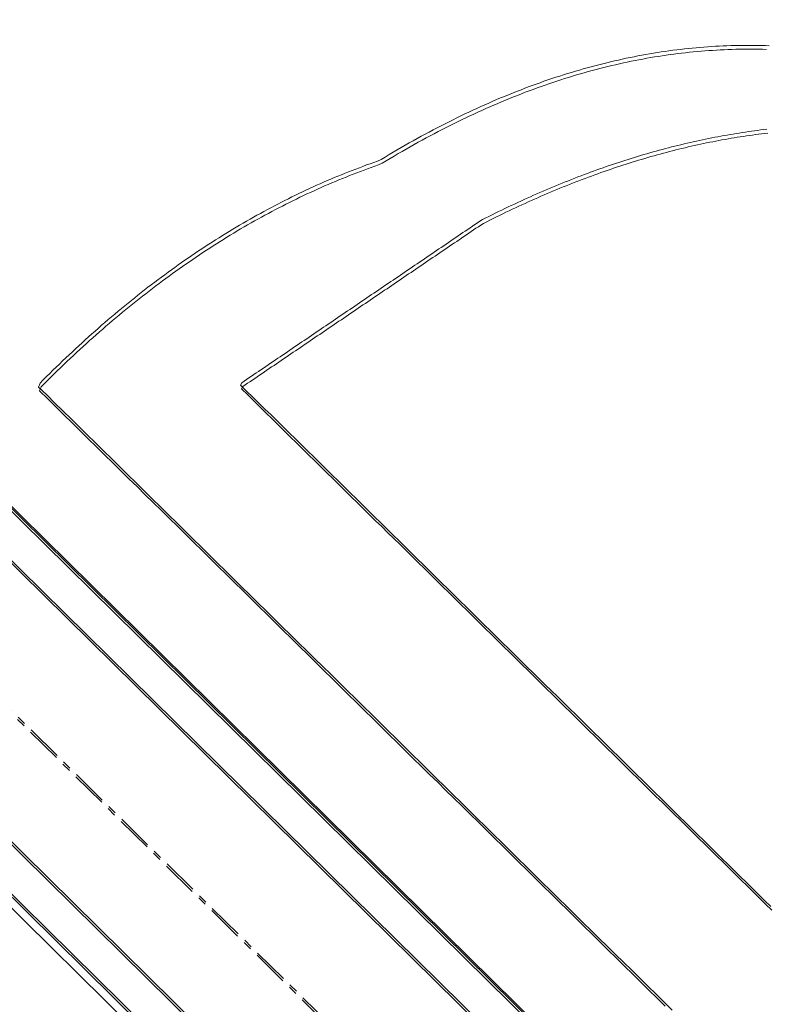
# Model space of a CAD drawing. Header units: millimetres. Extents: x 1589461 to 1701858, y 2333614 to 2610588.
# Tile 27 of 50: x 1598046 to 1598307, y 2354550 to 2354894. Entities that reach past the tile are written whole.
import ezdxf

# ---------------------------------------------------------------- set-up
doc = ezdxf.new("R2010")
doc.units = ezdxf.units.MM
doc.linetypes.add('zv001-h02-a-200-1-0001$0$Grid Line', pattern=[22.225, 12.7, -3.175, 3.175, -3.175])
doc.layers.add('isy-zv001-h02$0$A862-N-RLin', color=255, linetype='Continuous')
for name, color, linetype, lineweight in [('zv001-h02-a-200-1-0001$0$24_Innervegg', 7, 'Continuous', 0), ('zv001-h02-a-200-1-0001$0$271_Fast inventar', 7, 'Continuous', 0), ('zv001-h02-a-200-1-0001$0$822_Akselinjer', 7, 'Continuous', 0)]:
    doc.layers.add(name, color=color, linetype=linetype, lineweight=lineweight)

msp = doc.modelspace()

# ---------------------------------------------------------------- linework, layer by layer
at = {"layer": 'isy-zv001-h02$0$A862-N-RLin', "flags": 128}
msp.add_lwpolyline([(1605059.14, 2357780.64), (1603644.68, 2359173.38), (1603191.61, 2359619.48), (1602384.31, 2358799.89), (1601542.21, 2357944.97), (1600700.12, 2357090.06), (1599822.93, 2356199.52), (1598610.53, 2357393.88), (1596996.6, 2355755.58), (1598403.45, 2354369.66), (1600077.1, 2352720.9)], close=True, dxfattribs=at)
msp.add_lwpolyline([(1592691.77, 2351157.34), (1594626.8, 2350607.23), (1598297.66, 2354333.51), (1596926.42, 2355684.34), (1592772.45, 2351467.65)], dxfattribs=at)
at = {"layer": 'zv001-h02-a-200-1-0001$0$24_Innervegg'}
for p, q in [((1600079.49, 2352717.81), (1596998.94, 2355752.63)), ((1600079.85, 2352716.49), (1596999.29, 2355751.3)), ((1596989.81, 2355743.37), (1600070.37, 2352708.55)), ((1596990.17, 2355742.04), (1600070.73, 2352707.22)), ((1596940.69, 2355693.5), (1600021.25, 2352658.67)), ((1596941.04, 2355692.18), (1600021.61, 2352657.35)), ((1596931.56, 2355684.24), (1598302.87, 2354333.29)), ((1596931.92, 2355682.92), (1598303.23, 2354331.97))]:
    msp.add_line(p, q, dxfattribs=at)
at = {"layer": 'zv001-h02-a-200-1-0001$0$271_Fast inventar', "flags": 128}
for points in [[(1598308.41, 2354885.24), (1598307.07, 2354885.29), (1598305.73, 2354885.33), (1598304.38, 2354885.36), (1598303.05, 2354885.37), (1598301.7, 2354885.39), (1598300.37, 2354885.38), (1598299.02, 2354885.38), (1598297.67, 2354885.35), (1598296.33, 2354885.33), (1598294.99, 2354885.29), (1598293.64, 2354885.25), (1598292.29, 2354885.19), (1598290.94, 2354885.13), (1598289.6, 2354885.06), (1598288.25, 2354884.97), (1598286.9, 2354884.88), (1598285.55, 2354884.78), (1598284.21, 2354884.67), (1598282.86, 2354884.55), (1598281.5, 2354884.42), (1598280.15, 2354884.29), (1598278.8, 2354884.14), (1598277.45, 2354883.98), (1598276.1, 2354883.82), (1598274.73, 2354883.65), (1598273.38, 2354883.47), (1598272.03, 2354883.28), (1598270.67, 2354883.07), (1598269.32, 2354882.86), (1598267.95, 2354882.64), (1598266.6, 2354882.42), (1598265.24, 2354882.18), (1598263.88, 2354881.94), (1598262.52, 2354881.68), (1598261.16, 2354881.41), (1598259.8, 2354881.14), (1598258.44, 2354880.85), (1598257.07, 2354880.57), (1598255.71, 2354880.26), (1598254.35, 2354879.95), (1598252.99, 2354879.63), (1598251.62, 2354879.31), (1598250.26, 2354878.97), (1598248.89, 2354878.62), (1598247.52, 2354878.27), (1598246.15, 2354877.9), (1598244.79, 2354877.53), (1598243.42, 2354877.15), (1598242.05, 2354876.76), (1598240.68, 2354876.36), (1598239.31, 2354875.95), (1598237.93, 2354875.52), (1598236.56, 2354875.1), (1598235.19, 2354874.66), (1598233.82, 2354874.21), (1598232.45, 2354873.75), (1598231.07, 2354873.29), (1598229.69, 2354872.81), (1598228.32, 2354872.34), (1598226.95, 2354871.84), (1598225.57, 2354871.34), (1598224.19, 2354870.83), (1598222.82, 2354870.3), (1598221.43, 2354869.78), (1598220.06, 2354869.24), (1598218.68, 2354868.69), (1598217.29, 2354868.13), (1598215.92, 2354867.56), (1598214.53, 2354866.99), (1598213.15, 2354866.41), (1598211.77, 2354865.82), (1598210.38, 2354865.22), (1598209, 2354864.61), (1598207.61, 2354863.99), (1598206.23, 2354863.36), (1598204.84, 2354862.72), (1598203.46, 2354862.07), (1598202.06, 2354861.41), (1598200.68, 2354860.75), (1598199.29, 2354860.07), (1598197.9, 2354859.39), (1598196.51, 2354858.7), (1598195.12, 2354858), (1598193.73, 2354857.28), (1598192.33, 2354856.56), (1598190.94, 2354855.84), (1598189.55, 2354855.09), (1598188.16, 2354854.34), (1598186.77, 2354853.59), (1598185.37, 2354852.82), (1598183.98, 2354852.05), (1598182.58, 2354851.26), (1598181.18, 2354850.47), (1598179.79, 2354849.67), (1598178.39, 2354848.86), (1598176.99, 2354848.03), (1598175.59, 2354847.21), (1598174.19, 2354846.36), (1598172.79, 2354845.52), (1598171.47, 2354844.91), (1598170.21, 2354844.46), (1598168.94, 2354844.01), (1598167.68, 2354843.57), (1598166.43, 2354843.1), (1598165.17, 2354842.63), (1598163.91, 2354842.16), (1598162.66, 2354841.67), (1598161.41, 2354841.18), (1598160.16, 2354840.69), (1598158.92, 2354840.18), (1598157.66, 2354839.68), (1598156.41, 2354839.15), (1598155.17, 2354838.63), (1598153.93, 2354838.1), (1598152.69, 2354837.56), (1598151.45, 2354837.01), (1598150.21, 2354836.46), (1598148.97, 2354835.9), (1598147.74, 2354835.34), (1598146.5, 2354834.76), (1598145.27, 2354834.18), (1598144.04, 2354833.6), (1598142.8, 2354833), (1598141.58, 2354832.39), (1598140.35, 2354831.79), (1598139.12, 2354831.18), (1598137.9, 2354830.55), (1598136.68, 2354829.92), (1598135.45, 2354829.29), (1598134.24, 2354828.64), (1598133.02, 2354828), (1598131.8, 2354827.34), (1598130.59, 2354826.67), (1598129.37, 2354826), (1598128.16, 2354825.32), (1598126.95, 2354824.64), (1598125.74, 2354823.95), (1598124.53, 2354823.24), (1598123.32, 2354822.53), (1598122.12, 2354821.82), (1598120.91, 2354821.11), (1598119.71, 2354820.38), (1598118.51, 2354819.64), (1598117.31, 2354818.9), (1598116.11, 2354818.15), (1598114.92, 2354817.39), (1598113.72, 2354816.63), (1598112.52, 2354815.86), (1598111.33, 2354815.09), (1598110.14, 2354814.31), (1598108.95, 2354813.51), (1598107.76, 2354812.72), (1598106.58, 2354811.91), (1598105.4, 2354811.1), (1598104.21, 2354810.28), (1598103.03, 2354809.46), (1598101.85, 2354808.63), (1598100.67, 2354807.79), (1598099.49, 2354806.94), (1598098.32, 2354806.09), (1598097.14, 2354805.22), (1598095.97, 2354804.36), (1598094.79, 2354803.48), (1598093.63, 2354802.61), (1598092.45, 2354801.71), (1598091.29, 2354800.82), (1598090.12, 2354799.91), (1598088.96, 2354799), (1598087.8, 2354798.09), (1598086.64, 2354797.17), (1598085.48, 2354796.23), (1598084.32, 2354795.3), (1598083.16, 2354794.36), (1598082.01, 2354793.4), (1598080.86, 2354792.45), (1598079.7, 2354791.48), (1598078.55, 2354790.51), (1598077.39, 2354789.52), (1598076.25, 2354788.55), (1598075.1, 2354787.55), (1598073.96, 2354786.55), (1598072.82, 2354785.54), (1598071.67, 2354784.53), (1598070.53, 2354783.5), (1598069.39, 2354782.47), (1598068.26, 2354781.44), (1598067.11, 2354780.39), (1598065.98, 2354779.35), (1598064.85, 2354778.29), (1598063.72, 2354777.23), (1598062.58, 2354776.16), (1598061.45, 2354775.08), (1598060.33, 2354773.99), (1598059.2, 2354772.9), (1598058.08, 2354771.8), (1598056.95, 2354770.71), (1598055.83, 2354769.59), (1598054.71, 2354768.47), (1598053.59, 2354767.34), (1598053.04, 2354765.97), (1598055.88, 2354763.18), (1598058.72, 2354760.38), (1598061.56, 2354757.59), (1598064.4, 2354754.8), (1598067.23, 2354752.01), (1598070.08, 2354749.21), (1598072.92, 2354746.42), (1598075.75, 2354743.63), (1598078.6, 2354740.83), (1598081.44, 2354738.04), (1598084.28, 2354735.25), (1598087.11, 2354732.46), (1598089.96, 2354729.66), (1598092.8, 2354726.87), (1598095.63, 2354724.08), (1598098.47, 2354721.29), (1598101.32, 2354718.49), (1598104.15, 2354715.7), (1598106.99, 2354712.91), (1598109.84, 2354710.11), (1598112.67, 2354707.32), (1598115.51, 2354704.53), (1598118.36, 2354701.74), (1598121.19, 2354698.94), (1598124.03, 2354696.15), (1598126.87, 2354693.36), (1598129.71, 2354690.57), (1598132.55, 2354687.77), (1598135.39, 2354684.98), (1598138.23, 2354682.19), (1598141.07, 2354679.4), (1598143.91, 2354676.61), (1598146.75, 2354673.81), (1598149.59, 2354671.02), (1598152.43, 2354668.23), (1598155.27, 2354665.44), (1598158.11, 2354662.64), (1598160.95, 2354659.85), (1598163.79, 2354657.06), (1598166.63, 2354654.26), (1598169.47, 2354651.47), (1598172.31, 2354648.68), (1598175.14, 2354645.89), (1598177.99, 2354643.09), (1598180.83, 2354640.3), (1598183.66, 2354637.51), (1598186.51, 2354634.71), (1598189.35, 2354631.92), (1598192.18, 2354629.13), (1598195.03, 2354626.33), (1598197.87, 2354623.54), (1598200.7, 2354620.75), (1598203.54, 2354617.96), (1598206.39, 2354615.16), (1598209.22, 2354612.37), (1598212.06, 2354609.58), (1598214.91, 2354606.78), (1598217.74, 2354603.99), (1598220.58, 2354601.2), (1598223.43, 2354598.4), (1598226.26, 2354595.61), (1598229.1, 2354592.82), (1598231.94, 2354590.03), (1598234.78, 2354587.23), (1598237.62, 2354584.44), (1598240.46, 2354581.65), (1598243.3, 2354578.85), (1598246.14, 2354576.06), (1598248.98, 2354573.27), (1598251.82, 2354570.48), (1598254.66, 2354567.68), (1598257.5, 2354564.89), (1598260.34, 2354562.1), (1598263.18, 2354559.3), (1598266.02, 2354556.51), (1598268.86, 2354553.72), (1598271.7, 2354550.92), (1598274.54, 2354548.13)], [(1598307.42, 2354883.96), (1598306.09, 2354884), (1598304.74, 2354884.03), (1598303.41, 2354884.04), (1598302.06, 2354884.06), (1598300.73, 2354884.06), (1598299.38, 2354884.05), (1598298.03, 2354884.03), (1598296.69, 2354884), (1598295.35, 2354883.96), (1598294, 2354883.92), (1598292.65, 2354883.86), (1598291.3, 2354883.8), (1598289.96, 2354883.73), (1598288.61, 2354883.64), (1598287.26, 2354883.55), (1598285.91, 2354883.45), (1598284.57, 2354883.34), (1598283.22, 2354883.22), (1598281.86, 2354883.1), (1598280.5, 2354882.96), (1598279.16, 2354882.81), (1598277.81, 2354882.66), (1598276.46, 2354882.5), (1598275.09, 2354882.32), (1598273.74, 2354882.14), (1598272.39, 2354881.95), (1598271.03, 2354881.74), (1598269.68, 2354881.53), (1598268.31, 2354881.32), (1598266.96, 2354881.09), (1598265.6, 2354880.86), (1598264.24, 2354880.61), (1598262.88, 2354880.35), (1598261.52, 2354880.09), (1598260.16, 2354879.81), (1598258.8, 2354879.53), (1598257.43, 2354879.24), (1598256.07, 2354878.94), (1598254.71, 2354878.62), (1598253.35, 2354878.31), (1598251.98, 2354877.99), (1598250.62, 2354877.64), (1598249.25, 2354877.29), (1598247.88, 2354876.94), (1598246.51, 2354876.57), (1598245.15, 2354876.2), (1598243.78, 2354875.82), (1598242.41, 2354875.43), (1598241.04, 2354875.03), (1598239.67, 2354874.62), (1598238.29, 2354874.19), (1598236.92, 2354873.77), (1598235.55, 2354873.33), (1598234.18, 2354872.88), (1598232.8, 2354872.42), (1598231.43, 2354871.97), (1598230.05, 2354871.49), (1598228.68, 2354871.01), (1598227.3, 2354870.51), (1598225.93, 2354870.01), (1598224.55, 2354869.5), (1598223.17, 2354868.98), (1598221.79, 2354868.46), (1598220.42, 2354867.91), (1598219.04, 2354867.37), (1598217.65, 2354866.81), (1598216.27, 2354866.24), (1598214.89, 2354865.67), (1598213.51, 2354865.08), (1598212.13, 2354864.49), (1598210.74, 2354863.89), (1598209.35, 2354863.28), (1598207.97, 2354862.66), (1598206.59, 2354862.04), (1598205.2, 2354861.39), (1598203.82, 2354860.75), (1598202.42, 2354860.08), (1598201.04, 2354859.42), (1598199.65, 2354858.75), (1598198.26, 2354858.06), (1598196.87, 2354857.37), (1598195.48, 2354856.67), (1598194.09, 2354855.96), (1598192.69, 2354855.24), (1598191.3, 2354854.51), (1598189.91, 2354853.76), (1598188.52, 2354853.02), (1598187.13, 2354852.26), (1598185.73, 2354851.5), (1598184.33, 2354850.72), (1598182.93, 2354849.94), (1598181.54, 2354849.15), (1598180.15, 2354848.34), (1598178.75, 2354847.53), (1598177.35, 2354846.71), (1598175.95, 2354845.88), (1598174.55, 2354845.04), (1598173.15, 2354844.19), (1598171.83, 2354843.58), (1598170.57, 2354843.14), (1598169.3, 2354842.69), (1598168.04, 2354842.24), (1598166.79, 2354841.78), (1598165.53, 2354841.31), (1598164.27, 2354840.83), (1598163.02, 2354840.35), (1598161.77, 2354839.85), (1598160.51, 2354839.36), (1598159.27, 2354838.86), (1598158.02, 2354838.35), (1598156.77, 2354837.83), (1598155.53, 2354837.31), (1598154.29, 2354836.77), (1598153.04, 2354836.23), (1598151.8, 2354835.68), (1598150.56, 2354835.14), (1598149.33, 2354834.57), (1598148.1, 2354834.01), (1598146.86, 2354833.44), (1598145.63, 2354832.85), (1598144.39, 2354832.27), (1598143.16, 2354831.67), (1598141.94, 2354831.07), (1598140.71, 2354830.46), (1598139.48, 2354829.85), (1598138.26, 2354829.23), (1598137.04, 2354828.6), (1598135.81, 2354827.96), (1598134.6, 2354827.32), (1598133.37, 2354826.67), (1598132.16, 2354826.01), (1598130.95, 2354825.34), (1598129.73, 2354824.67), (1598128.52, 2354824), (1598127.31, 2354823.31), (1598126.1, 2354822.62), (1598124.89, 2354821.92), (1598123.68, 2354821.21), (1598122.48, 2354820.5), (1598121.27, 2354819.78), (1598120.07, 2354819.05), (1598118.87, 2354818.31), (1598117.67, 2354817.57), (1598116.47, 2354816.83), (1598115.28, 2354816.07), (1598114.08, 2354815.31), (1598112.88, 2354814.53), (1598111.69, 2354813.76), (1598110.5, 2354812.98), (1598109.31, 2354812.19), (1598108.12, 2354811.39), (1598106.94, 2354810.59), (1598105.76, 2354809.77), (1598104.56, 2354808.96), (1598103.39, 2354808.13), (1598102.21, 2354807.3), (1598101.03, 2354806.46), (1598099.85, 2354805.62), (1598098.67, 2354804.76), (1598097.5, 2354803.9), (1598096.33, 2354803.03), (1598095.15, 2354802.15), (1598093.99, 2354801.28), (1598092.81, 2354800.39), (1598091.65, 2354799.49), (1598090.48, 2354798.59), (1598089.32, 2354797.68), (1598088.16, 2354796.76), (1598087, 2354795.84), (1598085.84, 2354794.91), (1598084.68, 2354793.97), (1598083.52, 2354793.03), (1598082.37, 2354792.08), (1598081.22, 2354791.12), (1598080.06, 2354790.15), (1598078.91, 2354789.18), (1598077.75, 2354788.2), (1598076.61, 2354787.22), (1598075.46, 2354786.22), (1598074.32, 2354785.22), (1598073.18, 2354784.21), (1598072.03, 2354783.2), (1598070.89, 2354782.17), (1598069.75, 2354781.15), (1598068.61, 2354780.12), (1598067.47, 2354779.07), (1598066.34, 2354778.02), (1598065.2, 2354776.96), (1598064.07, 2354775.9), (1598062.94, 2354774.83), (1598061.81, 2354773.75), (1598060.69, 2354772.67), (1598059.56, 2354771.58), (1598058.43, 2354770.48), (1598057.31, 2354769.38), (1598056.19, 2354768.27), (1598055.07, 2354767.14), (1598053.95, 2354766.02), (1598053.4, 2354764.65), (1598056.24, 2354761.85), (1598059.08, 2354759.06), (1598061.92, 2354756.27), (1598064.76, 2354753.48), (1598067.59, 2354750.69), (1598070.44, 2354747.89), (1598073.28, 2354745.1), (1598076.11, 2354742.31), (1598078.96, 2354739.51), (1598081.8, 2354736.72), (1598084.63, 2354733.93), (1598087.47, 2354731.14), (1598090.32, 2354728.34), (1598093.15, 2354725.55), (1598095.99, 2354722.76), (1598098.83, 2354719.97), (1598101.67, 2354717.17), (1598104.51, 2354714.38), (1598107.35, 2354711.59), (1598110.19, 2354708.79), (1598113.03, 2354706), (1598115.87, 2354703.21), (1598118.71, 2354700.41), (1598121.55, 2354697.62), (1598124.39, 2354694.83), (1598127.23, 2354692.04), (1598130.07, 2354689.24), (1598132.91, 2354686.45), (1598135.75, 2354683.66), (1598138.59, 2354680.86), (1598141.43, 2354678.07), (1598144.27, 2354675.28), (1598147.1, 2354672.49), (1598149.95, 2354669.69), (1598152.79, 2354666.9), (1598155.62, 2354664.11), (1598158.47, 2354661.31), (1598161.31, 2354658.52), (1598164.14, 2354655.73), (1598166.99, 2354652.93), (1598169.83, 2354650.14), (1598172.67, 2354647.35), (1598175.5, 2354644.56), (1598178.35, 2354641.76), (1598181.19, 2354638.97), (1598184.02, 2354636.18), (1598186.87, 2354633.38), (1598189.71, 2354630.59), (1598192.54, 2354627.8), (1598195.39, 2354625), (1598198.23, 2354622.21), (1598201.06, 2354619.42), (1598203.9, 2354616.63), (1598206.75, 2354613.83), (1598209.58, 2354611.04), (1598212.42, 2354608.25), (1598215.27, 2354605.45), (1598218.1, 2354602.66), (1598220.94, 2354599.87), (1598223.79, 2354597.08), (1598226.62, 2354594.28), (1598229.46, 2354591.49), (1598232.3, 2354588.7), (1598235.14, 2354585.91), (1598237.98, 2354583.11), (1598240.82, 2354580.32), (1598243.66, 2354577.53), (1598246.5, 2354574.74), (1598249.34, 2354571.94), (1598252.18, 2354569.15), (1598255.02, 2354566.36), (1598257.86, 2354563.57), (1598260.7, 2354560.77), (1598263.54, 2354557.98), (1598266.38, 2354555.19), (1598269.22, 2354552.4), (1598272.06, 2354549.6)], [(1598307.53, 2354856.05), (1598306.47, 2354855.93), (1598305.4, 2354855.8), (1598304.33, 2354855.66), (1598303.28, 2354855.52), (1598302.21, 2354855.38), (1598301.14, 2354855.22), (1598300.08, 2354855.07), (1598299.01, 2354854.91), (1598297.95, 2354854.74), (1598296.88, 2354854.58), (1598295.81, 2354854.39), (1598294.74, 2354854.22), (1598293.67, 2354854.03), (1598292.6, 2354853.84), (1598291.53, 2354853.65), (1598290.46, 2354853.44), (1598289.39, 2354853.25), (1598288.31, 2354853.03), (1598287.24, 2354852.82), (1598286.17, 2354852.6), (1598285.09, 2354852.38), (1598284.01, 2354852.15), (1598282.94, 2354851.92), (1598281.86, 2354851.67), (1598280.78, 2354851.43), (1598279.71, 2354851.18), (1598278.63, 2354850.93), (1598277.55, 2354850.67), (1598276.46, 2354850.41), (1598275.39, 2354850.14), (1598274.3, 2354849.86), (1598273.22, 2354849.59), (1598272.14, 2354849.3), (1598271.06, 2354849.02), (1598269.97, 2354848.72), (1598268.89, 2354848.43), (1598267.8, 2354848.13), (1598266.72, 2354847.81), (1598265.62, 2354847.5), (1598264.54, 2354847.18), (1598263.45, 2354846.86), (1598262.36, 2354846.54), (1598261.27, 2354846.2), (1598260.19, 2354845.86), (1598259.09, 2354845.52), (1598258, 2354845.18), (1598256.91, 2354844.83), (1598255.81, 2354844.47), (1598254.73, 2354844.11), (1598253.63, 2354843.74), (1598252.53, 2354843.37), (1598251.44, 2354842.99), (1598250.34, 2354842.61), (1598249.24, 2354842.22), (1598248.15, 2354841.84), (1598247.05, 2354841.43), (1598245.96, 2354841.04), (1598244.86, 2354840.63), (1598243.75, 2354840.22), (1598242.65, 2354839.8), (1598241.55, 2354839.38), (1598240.45, 2354838.96), (1598239.34, 2354838.53), (1598238.24, 2354838.09), (1598237.13, 2354837.65), (1598236.03, 2354837.21), (1598234.92, 2354836.75), (1598233.82, 2354836.3), (1598232.71, 2354835.84), (1598231.61, 2354835.37), (1598230.5, 2354834.9), (1598229.39, 2354834.43), (1598228.28, 2354833.96), (1598227.17, 2354833.47), (1598226.06, 2354832.99), (1598224.95, 2354832.48), (1598223.84, 2354831.98), (1598222.73, 2354831.48), (1598221.61, 2354830.97), (1598220.5, 2354830.46), (1598219.38, 2354829.93), (1598218.27, 2354829.41), (1598217.15, 2354828.89), (1598216.04, 2354828.36), (1598214.92, 2354827.82), (1598213.8, 2354827.27), (1598212.68, 2354826.72), (1598211.56, 2354826.17), (1598210.45, 2354825.61), (1598209.32, 2354825.05), (1598208.2, 2354824.48), (1598207.24, 2354823.91), (1598206.4, 2354823.34), (1598205.56, 2354822.77), (1598204.72, 2354822.19), (1598203.88, 2354821.63), (1598203.04, 2354821.06), (1598202.2, 2354820.49), (1598201.36, 2354819.92), (1598200.52, 2354819.35), (1598199.68, 2354818.78), (1598198.83, 2354818.21), (1598198, 2354817.63), (1598197.16, 2354817.06), (1598196.32, 2354816.5), (1598195.48, 2354815.92), (1598194.64, 2354815.36), (1598193.8, 2354814.78), (1598192.95, 2354814.21), (1598192.12, 2354813.65), (1598191.27, 2354813.07), (1598190.44, 2354812.51), (1598189.59, 2354811.93), (1598188.76, 2354811.37), (1598187.91, 2354810.8), (1598187.08, 2354810.22), (1598186.24, 2354809.65), (1598185.39, 2354809.08), (1598184.56, 2354808.51), (1598183.71, 2354807.94), (1598182.88, 2354807.37), (1598182.03, 2354806.8), (1598181.19, 2354806.23), (1598180.35, 2354805.66), (1598179.51, 2354805.09), (1598178.68, 2354804.52), (1598177.84, 2354803.95), (1598176.99, 2354803.37), (1598176.16, 2354802.81), (1598175.31, 2354802.23), (1598174.47, 2354801.67), (1598173.63, 2354801.1), (1598172.79, 2354800.53), (1598171.95, 2354799.96), (1598171.11, 2354799.39), (1598170.27, 2354798.82), (1598169.43, 2354798.25), (1598168.59, 2354797.68), (1598167.75, 2354797.1), (1598166.92, 2354796.54), (1598166.07, 2354795.96), (1598165.23, 2354795.39), (1598164.39, 2354794.82), (1598163.55, 2354794.25), (1598162.71, 2354793.69), (1598161.87, 2354793.11), (1598161.03, 2354792.55), (1598160.19, 2354791.97), (1598159.35, 2354791.4), (1598158.51, 2354790.83), (1598157.67, 2354790.26), (1598156.83, 2354789.69), (1598155.99, 2354789.12), (1598155.15, 2354788.55), (1598154.31, 2354787.98), (1598153.46, 2354787.41), (1598152.63, 2354786.84), (1598151.78, 2354786.27), (1598150.95, 2354785.7), (1598150.1, 2354785.13), (1598149.27, 2354784.55), (1598148.43, 2354783.99), (1598147.59, 2354783.41), (1598146.75, 2354782.85), (1598145.91, 2354782.27), (1598145.07, 2354781.71), (1598144.23, 2354781.14), (1598143.38, 2354780.56), (1598142.54, 2354780), (1598141.7, 2354779.42), (1598140.87, 2354778.85), (1598140.03, 2354778.28), (1598139.19, 2354777.71), (1598138.35, 2354777.14), (1598137.5, 2354776.57), (1598136.67, 2354776), (1598135.82, 2354775.43), (1598134.99, 2354774.86), (1598134.14, 2354774.29), (1598133.31, 2354773.73), (1598132.46, 2354773.15), (1598131.62, 2354772.58), (1598130.78, 2354772.01), (1598129.94, 2354771.44), (1598129.11, 2354770.87), (1598128.26, 2354770.3), (1598127.43, 2354769.73), (1598126.58, 2354769.16), (1598125.74, 2354768.59), (1598124.9, 2354768.02), (1598124.06, 2354767.45), (1598123.65, 2354766.66), (1598125.77, 2354764.57), (1598127.9, 2354762.47), (1598130.04, 2354760.38), (1598132.17, 2354758.28), (1598134.29, 2354756.19), (1598136.42, 2354754.09), (1598138.56, 2354752), (1598140.68, 2354749.91), (1598142.81, 2354747.81), (1598144.94, 2354745.71), (1598147.08, 2354743.62), (1598149.2, 2354741.53), (1598151.33, 2354739.43), (1598153.46, 2354737.34), (1598155.6, 2354735.24), (1598157.72, 2354733.15), (1598159.85, 2354731.05), (1598161.98, 2354728.96), (1598164.11, 2354726.87), (1598166.24, 2354724.77), (1598168.37, 2354722.67), (1598170.5, 2354720.58), (1598172.63, 2354718.49), (1598174.76, 2354716.39), (1598176.89, 2354714.29), (1598179.02, 2354712.2), (1598181.15, 2354710.11), (1598183.28, 2354708.01), (1598185.41, 2354705.92), (1598187.54, 2354703.83), (1598189.67, 2354701.73), (1598191.8, 2354699.63), (1598193.93, 2354697.54), (1598196.06, 2354695.45), (1598198.19, 2354693.35), (1598200.32, 2354691.25), (1598202.45, 2354689.16), (1598204.58, 2354687.07), (1598206.71, 2354684.97), (1598208.83, 2354682.88), (1598210.97, 2354680.78), (1598213.1, 2354678.69), (1598215.23, 2354676.59), (1598217.35, 2354674.5), (1598219.49, 2354672.41), (1598221.62, 2354670.31), (1598223.75, 2354668.21), (1598225.87, 2354666.12), (1598228.01, 2354664.03), (1598230.14, 2354661.93), (1598232.26, 2354659.84), (1598234.39, 2354657.74), (1598236.53, 2354655.65), (1598238.66, 2354653.55), (1598240.78, 2354651.46), (1598242.91, 2354649.36), (1598245.05, 2354647.27), (1598247.17, 2354645.18), (1598249.3, 2354643.08), (1598251.43, 2354640.98), (1598253.57, 2354638.89), (1598255.69, 2354636.8), (1598257.82, 2354634.7), (1598259.95, 2354632.61), (1598262.08, 2354630.52), (1598264.21, 2354628.42), (1598266.34, 2354626.32), (1598268.47, 2354624.23), (1598270.6, 2354622.14), (1598272.73, 2354620.04), (1598274.86, 2354617.94), (1598276.99, 2354615.85), (1598279.12, 2354613.76), (1598281.25, 2354611.66), (1598283.38, 2354609.56), (1598285.51, 2354607.48), (1598287.64, 2354605.38), (1598289.77, 2354603.28), (1598291.9, 2354601.19), (1598294.03, 2354599.1), (1598296.16, 2354597), (1598298.29, 2354594.9), (1598300.42, 2354592.81), (1598302.55, 2354590.72), (1598304.68, 2354588.62), (1598306.81, 2354586.52), (1598308.94, 2354584.43)], [(1598307.89, 2354854.73), (1598306.83, 2354854.6), (1598305.76, 2354854.48), (1598304.69, 2354854.33), (1598303.63, 2354854.2), (1598302.57, 2354854.05), (1598301.5, 2354853.9), (1598300.44, 2354853.75), (1598299.37, 2354853.58), (1598298.31, 2354853.42), (1598297.24, 2354853.25), (1598296.17, 2354853.07), (1598295.1, 2354852.89), (1598294.03, 2354852.7), (1598292.96, 2354852.52), (1598291.89, 2354852.32), (1598290.82, 2354852.12), (1598289.74, 2354851.92), (1598288.67, 2354851.7), (1598287.6, 2354851.5), (1598286.52, 2354851.27), (1598285.45, 2354851.05), (1598284.37, 2354850.83), (1598283.3, 2354850.59), (1598282.22, 2354850.35), (1598281.14, 2354850.11), (1598280.07, 2354849.86), (1598278.99, 2354849.6), (1598277.91, 2354849.34), (1598276.82, 2354849.08), (1598275.75, 2354848.82), (1598274.66, 2354848.54), (1598273.57, 2354848.26), (1598272.49, 2354847.98), (1598271.42, 2354847.69), (1598270.33, 2354847.4), (1598269.25, 2354847.1), (1598268.16, 2354846.8), (1598267.08, 2354846.49), (1598265.98, 2354846.17), (1598264.9, 2354845.85), (1598263.81, 2354845.53), (1598262.72, 2354845.21), (1598261.63, 2354844.87), (1598260.54, 2354844.54), (1598259.45, 2354844.2), (1598258.36, 2354843.86), (1598257.26, 2354843.5), (1598256.17, 2354843.14), (1598255.09, 2354842.78), (1598253.99, 2354842.42), (1598252.89, 2354842.04), (1598251.8, 2354841.67), (1598250.7, 2354841.29), (1598249.6, 2354840.9), (1598248.51, 2354840.51), (1598247.41, 2354840.11), (1598246.31, 2354839.71), (1598245.22, 2354839.31), (1598244.11, 2354838.89), (1598243.01, 2354838.47), (1598241.91, 2354838.05), (1598240.81, 2354837.63), (1598239.7, 2354837.21), (1598238.6, 2354836.77), (1598237.49, 2354836.33), (1598236.39, 2354835.88), (1598235.28, 2354835.43), (1598234.18, 2354834.97), (1598233.07, 2354834.52), (1598231.96, 2354834.05), (1598230.86, 2354833.58), (1598229.75, 2354833.11), (1598228.64, 2354832.63), (1598227.53, 2354832.14), (1598226.42, 2354831.66), (1598225.31, 2354831.16), (1598224.2, 2354830.66), (1598223.09, 2354830.15), (1598221.97, 2354829.64), (1598220.85, 2354829.14), (1598219.74, 2354828.61), (1598218.63, 2354828.09), (1598217.51, 2354827.56), (1598216.4, 2354827.03), (1598215.28, 2354826.49), (1598214.16, 2354825.94), (1598213.04, 2354825.4), (1598211.92, 2354824.84), (1598210.8, 2354824.28), (1598209.68, 2354823.72), (1598208.56, 2354823.15), (1598207.6, 2354822.58), (1598206.76, 2354822.01), (1598205.92, 2354821.44), (1598205.08, 2354820.87), (1598204.24, 2354820.3), (1598203.4, 2354819.73), (1598202.56, 2354819.16), (1598201.72, 2354818.59), (1598200.88, 2354818.03), (1598200.03, 2354817.45), (1598199.19, 2354816.88), (1598198.36, 2354816.31), (1598197.52, 2354815.73), (1598196.68, 2354815.17), (1598195.84, 2354814.6), (1598195, 2354814.03), (1598194.16, 2354813.46), (1598193.31, 2354812.89), (1598192.48, 2354812.32), (1598191.63, 2354811.75), (1598190.8, 2354811.18), (1598189.95, 2354810.61), (1598189.11, 2354810.04), (1598188.27, 2354809.47), (1598187.43, 2354808.89), (1598186.6, 2354808.33), (1598185.75, 2354807.75), (1598184.92, 2354807.19), (1598184.07, 2354806.61), (1598183.24, 2354806.05), (1598182.39, 2354805.48), (1598181.55, 2354804.9), (1598180.71, 2354804.34), (1598179.87, 2354803.76), (1598179.04, 2354803.19), (1598178.19, 2354802.62), (1598177.35, 2354802.05), (1598176.51, 2354801.48), (1598175.67, 2354800.91), (1598174.83, 2354800.34), (1598173.99, 2354799.77), (1598173.15, 2354799.2), (1598172.31, 2354798.63), (1598171.47, 2354798.07), (1598170.63, 2354797.49), (1598169.79, 2354796.92), (1598168.95, 2354796.35), (1598168.11, 2354795.78), (1598167.27, 2354795.21), (1598166.43, 2354794.64), (1598165.59, 2354794.06), (1598164.75, 2354793.5), (1598163.91, 2354792.93), (1598163.07, 2354792.36), (1598162.23, 2354791.79), (1598161.39, 2354791.22), (1598160.55, 2354790.65), (1598159.71, 2354790.07), (1598158.87, 2354789.5), (1598158.03, 2354788.93), (1598157.19, 2354788.37), (1598156.35, 2354787.79), (1598155.51, 2354787.23), (1598154.67, 2354786.65), (1598153.82, 2354786.08), (1598152.99, 2354785.52), (1598152.14, 2354784.94), (1598151.31, 2354784.38), (1598150.46, 2354783.8), (1598149.63, 2354783.22), (1598148.79, 2354782.66), (1598147.95, 2354782.09), (1598147.11, 2354781.52), (1598146.26, 2354780.95), (1598145.43, 2354780.38), (1598144.58, 2354779.81), (1598143.74, 2354779.24), (1598142.9, 2354778.67), (1598142.06, 2354778.1), (1598141.23, 2354777.53), (1598140.39, 2354776.95), (1598139.55, 2354776.39), (1598138.71, 2354775.82), (1598137.86, 2354775.24), (1598137.03, 2354774.68), (1598136.18, 2354774.1), (1598135.34, 2354773.54), (1598134.5, 2354772.97), (1598133.66, 2354772.4), (1598132.82, 2354771.83), (1598131.98, 2354771.25), (1598131.14, 2354770.69), (1598130.3, 2354770.12), (1598129.47, 2354769.54), (1598128.62, 2354768.97), (1598127.79, 2354768.41), (1598126.94, 2354767.83), (1598126.1, 2354767.26), (1598125.26, 2354766.69), (1598124.42, 2354766.12), (1598124.01, 2354765.33), (1598126.13, 2354763.24), (1598128.26, 2354761.15), (1598130.4, 2354759.05), (1598132.53, 2354756.95), (1598134.65, 2354754.86), (1598136.78, 2354752.77), (1598138.92, 2354750.67), (1598141.04, 2354748.58), (1598143.17, 2354746.49), (1598145.3, 2354744.39), (1598147.44, 2354742.29), (1598149.56, 2354740.2), (1598151.69, 2354738.11), (1598153.82, 2354736.01), (1598155.96, 2354733.91), (1598158.08, 2354731.82), (1598160.21, 2354729.73), (1598162.34, 2354727.63), (1598164.47, 2354725.54), (1598166.6, 2354723.44), (1598168.73, 2354721.35), (1598170.86, 2354719.25), (1598172.99, 2354717.16), (1598175.12, 2354715.06), (1598177.25, 2354712.97), (1598179.38, 2354710.88), (1598181.51, 2354708.78), (1598183.64, 2354706.69), (1598185.77, 2354704.59), (1598187.9, 2354702.5), (1598190.03, 2354700.4), (1598192.16, 2354698.31), (1598194.28, 2354696.22), (1598196.42, 2354694.12), (1598198.55, 2354692.02), (1598200.68, 2354689.93), (1598202.8, 2354687.84), (1598204.94, 2354685.74), (1598207.07, 2354683.64), (1598209.19, 2354681.56), (1598211.32, 2354679.46), (1598213.46, 2354677.36), (1598215.59, 2354675.27), (1598217.71, 2354673.18), (1598219.85, 2354671.08), (1598221.98, 2354668.98), (1598224.11, 2354666.89), (1598226.23, 2354664.8), (1598228.37, 2354662.7), (1598230.5, 2354660.6), (1598232.62, 2354658.51), (1598234.75, 2354656.42), (1598236.89, 2354654.32), (1598239.02, 2354652.22), (1598241.14, 2354650.13), (1598243.27, 2354648.04), (1598245.41, 2354645.94), (1598247.53, 2354643.85), (1598249.66, 2354641.76), (1598251.79, 2354639.66), (1598253.93, 2354637.56), (1598256.05, 2354635.47), (1598258.18, 2354633.38), (1598260.31, 2354631.28), (1598262.44, 2354629.19), (1598264.57, 2354627.09), (1598266.7, 2354625), (1598268.83, 2354622.9), (1598270.96, 2354620.81), (1598273.09, 2354618.71), (1598275.22, 2354616.62), (1598277.35, 2354614.53), (1598279.48, 2354612.43), (1598281.61, 2354610.34), (1598283.74, 2354608.24), (1598285.87, 2354606.15), (1598288, 2354604.05), (1598290.13, 2354601.96), (1598292.26, 2354599.86), (1598294.39, 2354597.77), (1598296.52, 2354595.67), (1598298.65, 2354593.58), (1598300.77, 2354591.49), (1598302.91, 2354589.39), (1598305.04, 2354587.29), (1598307.17, 2354585.2), (1598309.29, 2354583.11)]]:
    msp.add_lwpolyline(points, dxfattribs=at)
at = {"layer": 'zv001-h02-a-200-1-0001$0$822_Akselinjer', "color": 251, "linetype": 'zv001-h02-a-200-1-0001$0$Grid Line', "true_color": 0x636466}
for p, q in [((1611232.72, 2341660.1), (1594506.22, 2358136.32)), ((1611232.93, 2341660.87), (1594506.42, 2358137.1))]:
    msp.add_line(p, q, dxfattribs=at)

doc.saveas('drawing.dxf')
